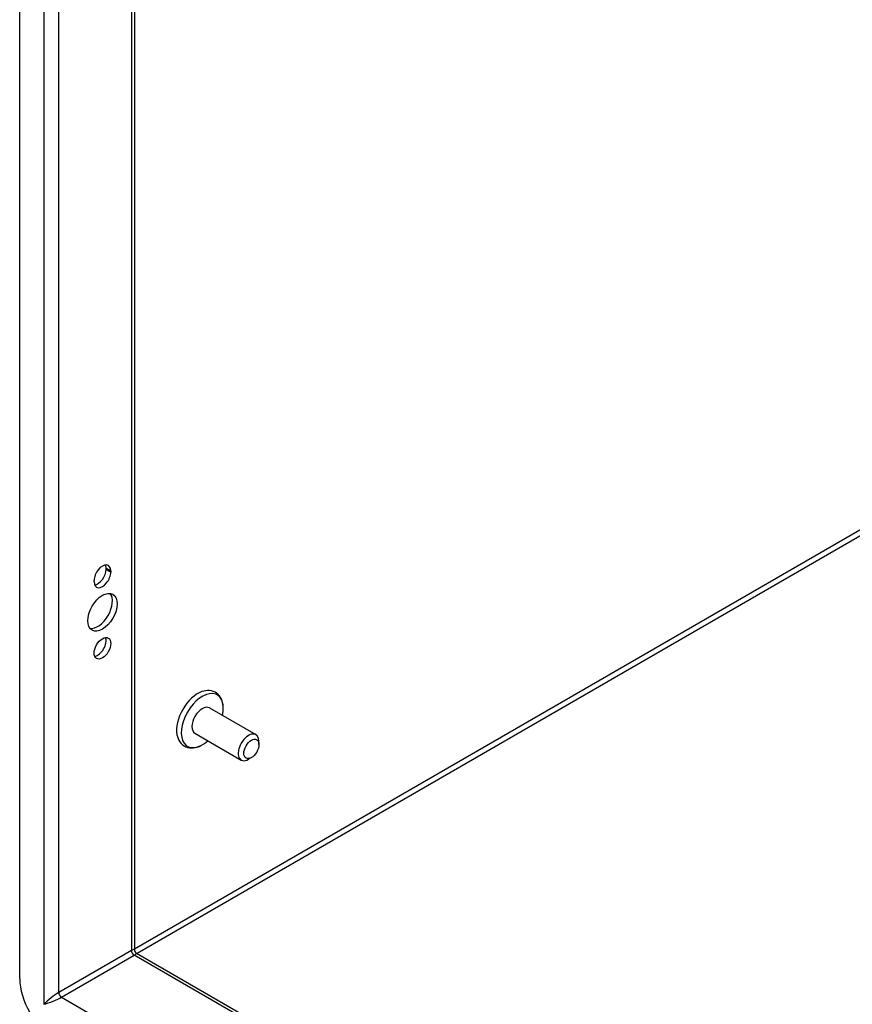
# Model space of a CAD drawing. Header units: inches. Extents: x 10 to 140, y 9 to 92.
# Tile 42 of 57: x 118.83 to 125.44, y 47.98 to 55.8. Entities that reach past the tile are written whole.
import ezdxf

# ---------------------------------------------------------------- set-up
doc = ezdxf.new("R2010")
doc.units = ezdxf.units.IN
doc.header["$LTSCALE"] = 8.944272
doc.header["$MEASUREMENT"] = 0
doc.layers.add('Visible Edges(ANSI)', color=7, linetype='Continuous', lineweight=25)
doc.layers.add('Visible Tangent Edges(ANSI)', color=7, linetype='Continuous', lineweight=25)

msp = doc.modelspace()

# ---------------------------------------------------------------- linework, layer by layer
at = {"layer": 'Visible Edges(ANSI)'}
for p, q in [((118.8259, 48.1876), (118.8259, 66.3185)), ((119.7377, 65.8576), (119.7377, 48.4173)), ((119.5119, 51.4361), (119.5119, 51.4468)), ((119.5494, 51.4251), (119.5494, 51.4145)), ((119.4171, 51.3382), (119.4171, 51.3488)), ((120.3344, 50.3364), (120.7019, 50.1243)), ((120.2183, 50.1353), (120.5857, 49.9231)), ((120.7259, 50.0454), (120.7259, 50.0711)), ((120.6661, 49.9417), (120.6438, 49.9289)), ((119.7532, 48.3905), (132.0285, 41.3033))]:
    msp.add_line(p, q, dxfattribs=at)
at = {"layer": 'Visible Edges(ANSI)', "flags": 128}
for points in [[(120.4425, 50.3446), (120.4409, 50.3607), (120.438, 50.3763), (120.4338, 50.3914), (120.4282, 50.4058), (120.421, 50.4194), (120.4124, 50.432), (120.4022, 50.4434), (120.3905, 50.4533), (120.3775, 50.4615), (120.3636, 50.4678), (120.3489, 50.4721), (120.3337, 50.4744), (120.3184, 50.4748), (120.3031, 50.4734), (120.2878, 50.4704), (120.2727, 50.4659)], [(120.0753, 50.1239), (120.0789, 50.1086), (120.084, 50.0939), (120.0905, 50.0799), (120.0985, 50.0669), (120.108, 50.0549), (120.1191, 50.0443), (120.1315, 50.0354), (120.1451, 50.0283), (120.1595, 50.0231), (120.1745, 50.02), (120.1897, 50.0188), (120.2051, 50.0194), (120.2204, 50.0217), (120.2356, 50.0256), (120.2505, 50.0309), (120.2653, 50.0376)]]:
    msp.add_lwpolyline(points, dxfattribs=at)
at = {"layer": 'Visible Edges(ANSI)'}
msp.add_arc((119.7687, 48.4173), 0.031, 180, 240, dxfattribs=at)
for centre, major_axis, start_param, end_param in [((119.4833, 51.3869), (0.0468, 0.081), 5.497787, 8.63938), ((119.4458, 51.4086), (0.0467, 0.081), 5.497787, 5.870774), ((119.4833, 51.3763), (-0.0468, -0.081), 5.497787, 8.63938), ((119.4458, 51.398), (0.0467, 0.081), 3.554004, 5.497787), ((119.4458, 51.1175), (-0.0825, -0.1429), 0.229131, 2.912462), ((119.4458, 50.8317), (0.0467, 0.081), 3.554004, 5.870774), ((120.2402, 50.2567), (-0.1188, -0.2058), 3.731807, 5.692971), ((120.2763, 50.2358), (0.1178, 0.204), 5.228097, 10.479866), ((120.2763, 50.2358), (-0.0581, -0.1006), 3.141593, 6.283185), ((120.6438, 50.0237), (0.0581, 0.1006), 5.497787, 10.210176), ((119.0984, 48.0303), (-0.1927, 0.3337), 0.785398, 2.356194)]:
    msp.add_ellipse(centre, major_axis=major_axis, ratio=0.57735, start_param=start_param, end_param=end_param, dxfattribs=at)
for centre, major_axis in [((119.4833, 51.0959), (-0.0825, -0.1429)), ((119.4833, 50.8101), (-0.0467, -0.081)), ((120.6661, 50.0108), (-0.0423, -0.0733))]:
    msp.add_ellipse(centre, major_axis=major_axis, ratio=0.57735, dxfattribs=at)
at = {"layer": 'Visible Tangent Edges(ANSI)'}
for p, q in [((119.0171, 66.3021), (119.0171, 47.9834)), ((119.1359, 48.0773), (119.1359, 66.2051)), ((119.7131, 65.8718), (119.7131, 48.4105)), ((119.7377, 48.4247), (126.1717, 52.1394)), ((126.1936, 52.1014), (119.7596, 48.3868)), ((119.5119, 51.4468), (119.5494, 51.4251)), ((119.5119, 51.4361), (119.5494, 51.4145)), ((119.7131, 48.4105), (119.1359, 48.0773)), ((119.1578, 48.0393), (119.735, 48.3726)), ((132.0285, 41.2749), (119.735, 48.3726)), ((119.1578, 48.0393), (132.0285, 40.6084))]:
    msp.add_line(p, q, dxfattribs=at)
for centre, major_axis, ratio, start_param, end_param in [((119.6537, 48.3509), (-0.0835, -0.0679), 0.129721, 3.036532, 3.82193), ((119.735, 48.3979), (-0.0155, 0.0268), 0.57735, 0.785398, 2.356194), ((119.6537, 48.3509), (0.1006, 0.0384), 0.129721, 5.602848, 6.388246), ((119.0765, 48.0177), (-0.0835, -0.0679), 0.129721, 3.82193, 5.392727), ((119.0765, 48.0177), (0.1006, 0.0384), 0.129721, 4.032051, 5.602848), ((119.1578, 48.0646), (-0.0155, 0.0268), 0.57735, 0.785398, 2.356194)]:
    msp.add_ellipse(centre, major_axis=major_axis, ratio=ratio, start_param=start_param, end_param=end_param, dxfattribs=at)

doc.saveas('drawing.dxf')
